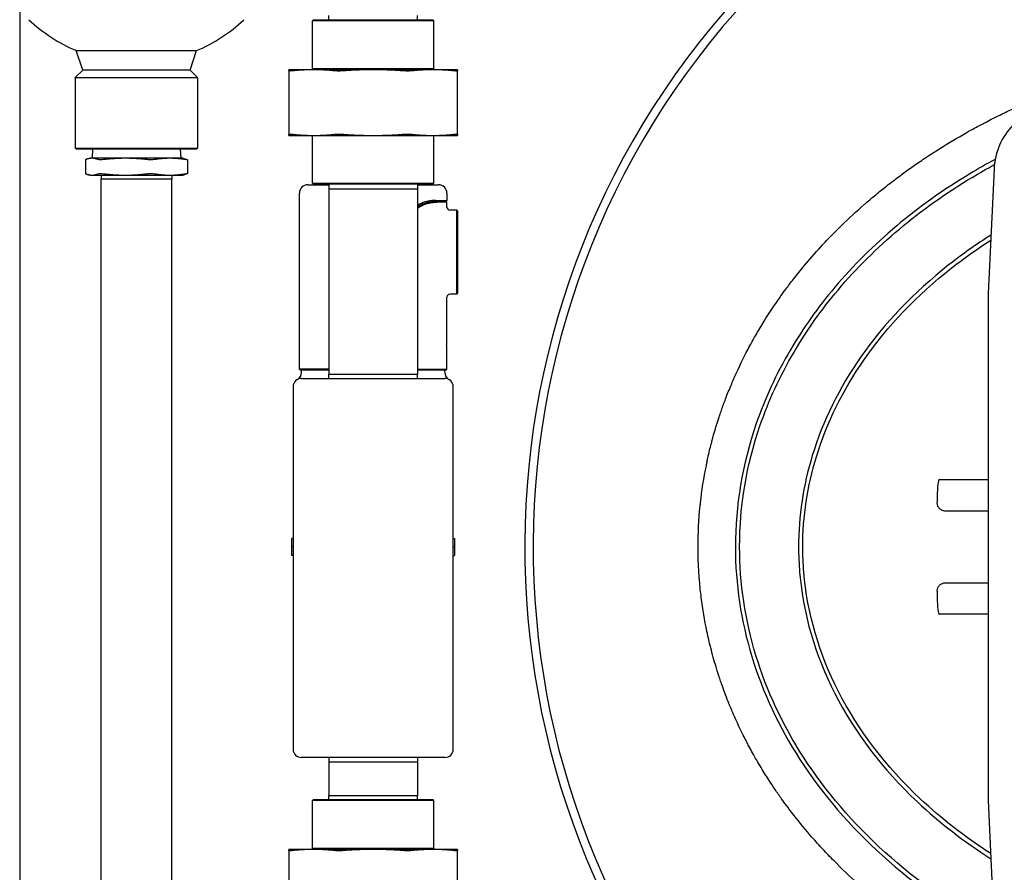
# Model space of a CAD drawing. Header units: inches. Extents: x 12 to 564, y 10 to 374.
# Tile 37 of 158: x 39 to 54, y 176 to 189. Entities that reach past the tile are written whole.
import ezdxf

# ---------------------------------------------------------------- set-up
doc = ezdxf.new("R2010")
doc.units = ezdxf.units.IN
doc.header["$LTSCALE"] = 16
doc.header["$MEASUREMENT"] = 0
doc.layers.add('Visible (ANSI)', color=7, linetype='Continuous', lineweight=30)

msp = doc.modelspace()

# ---------------------------------------------------------------- linework, layer by layer
at = {"layer": 'Visible (ANSI)'}
for p, q in [((39.397, 189.329), (39.397, 89.902)), ((43.757, 189.096), (43.741, 189.081)), ((45.541, 189.081), (43.741, 189.081)), ((43.741, 188.371), (43.741, 189.081)), ((43.757, 189.096), (45.526, 189.096)), ((43.986, 189.096), (43.984, 189.159)), ((45.297, 189.096), (45.299, 189.159)), ((45.526, 189.096), (45.541, 189.081)), ((45.541, 188.371), (45.541, 189.081)), ((40.237, 188.641), (40.917, 188.641)), ((40.332, 188.35), (40.237, 188.641)), ((40.917, 188.641), (42.021, 188.641)), ((41.925, 188.35), (42.021, 188.641)), ((40.332, 188.35), (40.222, 188.24)), ((40.94, 188.35), (40.332, 188.35)), ((41.925, 188.35), (40.94, 188.35)), ((41.925, 188.35), (42.035, 188.24)), ((43.757, 188.356), (43.391, 188.356)), ((43.391, 188.338), (43.391, 187.4)), ((43.741, 188.371), (43.726, 188.356)), ((45.541, 188.371), (43.741, 188.371)), ((44.641, 188.356), (43.757, 188.356)), ((45.525, 188.356), (44.641, 188.356)), ((45.891, 188.356), (45.525, 188.356)), ((45.541, 188.371), (45.556, 188.356)), ((45.891, 187.4), (45.891, 188.338)), ((40.222, 188.24), (42.035, 188.24)), ((40.222, 188.24), (40.222, 187.194)), ((42.035, 188.24), (42.035, 187.194)), ((43.391, 187.381), (43.757, 187.381)), ((43.741, 186.673), (43.741, 187.381)), ((43.757, 187.381), (44.641, 187.381)), ((44.641, 187.381), (45.525, 187.381)), ((45.525, 187.381), (45.891, 187.381)), ((45.541, 186.673), (45.541, 187.381)), ((40.222, 187.194), (42.035, 187.194)), ((40.238, 187.178), (40.222, 187.194)), ((42.019, 187.178), (40.238, 187.178)), ((40.477, 187.178), (40.471, 187.042)), ((41.78, 187.178), (41.786, 187.042)), ((42.019, 187.178), (42.035, 187.194)), ((40.373, 187.02), (40.373, 186.815)), ((40.441, 187.042), (40.413, 187.035)), ((40.469, 187.042), (40.441, 187.042)), ((40.966, 187.042), (40.469, 187.042)), ((41.626, 187.042), (40.966, 187.042)), ((41.816, 187.042), (41.626, 187.042)), ((41.816, 187.042), (41.845, 187.035)), ((41.885, 187.02), (41.885, 186.815)), ((53.855, 186.887), (53.766, 185.036)), ((40.441, 186.792), (40.413, 186.8)), ((40.441, 186.792), (40.469, 186.792)), ((40.469, 186.792), (40.966, 186.792)), ((40.606, 186.792), (40.604, 186.73)), ((41.654, 186.73), (40.604, 186.73)), ((40.604, 174.105), (40.604, 186.73)), ((40.966, 186.792), (41.626, 186.792)), ((41.626, 186.792), (41.816, 186.792)), ((41.652, 186.792), (41.654, 186.73)), ((41.654, 174.105), (41.654, 186.73)), ((41.816, 186.792), (41.845, 186.8)), ((43.672, 186.649), (43.986, 186.649)), ((43.741, 186.673), (45.541, 186.673)), ((43.757, 186.658), (43.741, 186.673)), ((45.526, 186.658), (43.757, 186.658)), ((43.986, 186.658), (43.984, 186.587)), ((43.984, 186.587), (45.299, 186.587)), ((43.984, 186.587), (43.984, 183.837)), ((45.297, 186.658), (45.299, 186.587)), ((45.297, 186.649), (45.61, 186.649)), ((45.299, 186.587), (45.299, 183.837)), ((45.526, 186.658), (45.541, 186.673)), ((43.547, 183.915), (43.547, 186.524)), ((45.735, 186.524), (45.735, 186.415)), ((45.565, 186.415), (45.554, 186.415)), ((45.579, 186.399), (45.554, 186.399)), ((45.565, 186.415), (45.735, 186.415)), ((45.579, 186.399), (45.725, 186.399)), ((45.579, 186.389), (45.587, 186.389)), ((45.735, 186.389), (45.587, 186.389)), ((45.719, 186.399), (45.735, 186.415)), ((45.725, 186.399), (45.735, 186.389)), ((45.735, 186.316), (45.735, 186.389)), ((45.881, 186.274), (45.777, 186.274)), ((45.881, 185.024), (45.881, 186.274)), ((45.891, 186.264), (45.881, 186.274)), ((45.891, 186.264), (45.891, 185.035)), ((45.735, 184.337), (45.735, 184.983)), ((45.881, 185.024), (45.777, 185.024)), ((45.891, 185.035), (45.881, 185.024)), ((53.766, 185.036), (53.766, 183.075)), ((45.735, 183.91), (45.735, 184.212)), ((43.547, 183.915), (43.984, 183.915)), ((43.563, 183.899), (43.547, 183.915)), ((43.984, 183.899), (43.563, 183.899)), ((43.579, 183.866), (43.579, 183.899)), ((43.984, 183.837), (45.299, 183.837)), ((43.986, 183.774), (43.984, 183.837)), ((45.297, 183.774), (45.299, 183.837)), ((45.299, 183.91), (45.735, 183.91)), ((45.725, 183.899), (45.299, 183.899)), ((45.704, 183.866), (45.704, 183.899)), ((45.725, 183.899), (45.735, 183.91)), ((43.454, 183.649), (43.454, 181.274)), ((43.579, 183.774), (45.704, 183.774)), ((45.829, 181.274), (45.829, 183.649)), ((53.766, 183.075), (53.766, 179.473)), ((53.043, 182.274), (53.766, 182.274)), ((53.011, 182.024), (53.011, 181.931)), ((53.766, 181.806), (53.135, 181.806)), ((43.434, 181.274), (43.434, 181.399)), ((43.454, 181.399), (43.434, 181.399)), ((45.829, 181.399), (45.849, 181.399)), ((45.849, 181.399), (45.849, 181.274)), ((43.434, 181.149), (43.434, 181.274)), ((43.454, 181.274), (43.434, 181.274)), ((43.454, 181.274), (43.454, 178.274)), ((45.829, 178.274), (45.829, 181.274)), ((45.829, 181.274), (45.849, 181.274)), ((45.849, 181.274), (45.849, 181.149)), ((43.454, 181.149), (43.434, 181.149)), ((45.829, 181.149), (45.849, 181.149)), ((53.135, 180.743), (53.766, 180.743)), ((53.011, 180.618), (53.011, 180.524)), ((53.766, 180.274), (53.043, 180.274)), ((53.766, 179.473), (53.766, 177.513)), ((45.704, 178.149), (43.579, 178.149)), ((43.986, 178.149), (43.984, 178.087)), ((45.297, 178.149), (45.299, 178.087)), ((43.984, 178.087), (45.299, 178.087)), ((43.984, 178.087), (43.984, 177.587)), ((45.299, 178.087), (45.299, 177.587)), ((43.757, 177.524), (43.741, 177.509)), ((45.541, 177.509), (43.741, 177.509)), ((43.741, 176.799), (43.741, 177.509)), ((43.757, 177.524), (45.526, 177.524)), ((43.984, 177.587), (45.299, 177.587)), ((43.986, 177.524), (43.984, 177.587)), ((45.297, 177.524), (45.299, 177.587)), ((45.526, 177.524), (45.541, 177.509)), ((45.541, 176.799), (45.541, 177.509)), ((53.766, 177.513), (53.855, 175.662)), ((43.757, 176.784), (43.391, 176.784)), ((43.741, 176.799), (43.726, 176.784)), ((45.541, 176.799), (43.741, 176.799)), ((44.641, 176.784), (43.757, 176.784)), ((45.525, 176.784), (44.641, 176.784)), ((45.891, 176.784), (45.525, 176.784)), ((45.541, 176.799), (45.556, 176.784)), ((43.391, 176.766), (43.391, 175.828)), ((45.891, 175.828), (45.891, 176.766))]:
    msp.add_line(p, q, dxfattribs=at)
for centre, radius, start, end in [((59.016, 181.274), 12.125, 134.874, 221.8685), ((59.016, 181.274), 12, 134.2714, 222.4056), ((41.129, 190.776), 2.314, 226.4442, 247.3323), ((41.129, 190.776), 2.314, 292.6677, 313.5558), ((54.854, 186.839), 1, 130.5712, 172.0345), ((43.672, 186.524), 0.125, 90, 180), ((45.61, 186.524), 0.125, 0, 90), ((45.777, 186.316), 0.0417, 180, 270), ((45.777, 184.983), 0.0417, 90, 180), ((43.454, 183.866), 0.125, 300, 0), ((45.829, 183.866), 0.125, 180, 240), ((43.579, 183.649), 0.125, 90, 180), ((45.704, 183.649), 0.125, 0, 90), ((43.579, 178.274), 0.125, 180, 270), ((45.704, 178.274), 0.125, 270, 0)]:
    msp.add_arc(centre, radius, start, end, dxfattribs=at)
for centre, major_axis, start_param, end_param in [((53.043, 182.024), (0, 0.25), 0, 1.570796), ((53.043, 180.524), (0, -0.25), 4.712389, 6.283185)]:
    msp.add_ellipse(centre, major_axis=major_axis, ratio=0.127778, start_param=start_param, end_param=end_param, dxfattribs=at)
for points, knots in [([(49.463, 181.274), (49.463, 181.275), (49.463, 181.276), (49.463, 181.277), (49.463, 181.479), (49.473, 181.681), (49.493, 181.882), (49.494, 181.891), (49.495, 181.901), (49.496, 181.91), (49.497, 181.916), (49.497, 181.921), (49.498, 181.927), (49.518, 182.114), (49.547, 182.3), (49.585, 182.484), (49.588, 182.502), (49.592, 182.52), (49.596, 182.537), (49.598, 182.549), (49.6, 182.56), (49.603, 182.572), (49.618, 182.642), (49.635, 182.712), (49.652, 182.781), (49.658, 182.803), (49.664, 182.825), (49.669, 182.846), (49.701, 182.966), (49.736, 183.084), (49.775, 183.201), (49.793, 183.256), (49.812, 183.311), (49.832, 183.366), (49.842, 183.393), (49.852, 183.42), (49.862, 183.448), (49.888, 183.516), (49.914, 183.584), (49.942, 183.652), (49.955, 183.681), (49.967, 183.711), (49.98, 183.74), (49.99, 183.763), (50, 183.786), (50.01, 183.808), (50.07, 183.944), (50.135, 184.077), (50.204, 184.208), (50.221, 184.241), (50.239, 184.273), (50.256, 184.305), (50.271, 184.332), (50.286, 184.359), (50.301, 184.386), (50.319, 184.417), (50.337, 184.447), (50.354, 184.478), (50.374, 184.511), (50.394, 184.544), (50.414, 184.577), (50.488, 184.698), (50.565, 184.817), (50.645, 184.932), (50.66, 184.954), (50.676, 184.976), (50.692, 184.999), (50.715, 185.032), (50.739, 185.065), (50.764, 185.098), (50.801, 185.149), (50.839, 185.199), (50.878, 185.249), (50.904, 185.282), (50.93, 185.315), (50.956, 185.347), (50.982, 185.38), (51.008, 185.411), (51.034, 185.443), (51.114, 185.539), (51.198, 185.635), (51.284, 185.728), (51.312, 185.76), (51.341, 185.79), (51.37, 185.821), (51.4, 185.853), (51.431, 185.885), (51.462, 185.917), (51.475, 185.93), (51.489, 185.943), (51.502, 185.957), (51.531, 185.986), (51.561, 186.016), (51.591, 186.045), (51.7, 186.151), (51.813, 186.256), (51.926, 186.354), (51.94, 186.366), (51.954, 186.378), (51.968, 186.39), (51.998, 186.417), (52.03, 186.443), (52.061, 186.469), (52.111, 186.512), (52.163, 186.554), (52.215, 186.595), (52.246, 186.62), (52.277, 186.645), (52.309, 186.669), (52.346, 186.698), (52.384, 186.727), (52.421, 186.755), (52.522, 186.831), (52.627, 186.907), (52.734, 186.98), (52.765, 187.001), (52.796, 187.022), (52.827, 187.043), (52.866, 187.069), (52.904, 187.094), (52.942, 187.119), (52.963, 187.132), (52.984, 187.146), (53.005, 187.159), (53.036, 187.179), (53.066, 187.198), (53.097, 187.217), (53.225, 187.297), (53.356, 187.373), (53.487, 187.447), (53.515, 187.462), (53.543, 187.477), (53.57, 187.492), (53.6, 187.509), (53.63, 187.525), (53.66, 187.54), (53.727, 187.576), (53.795, 187.612), (53.864, 187.646), (53.892, 187.66), (53.921, 187.675), (53.95, 187.689), (53.984, 187.705), (54.018, 187.722), (54.053, 187.739), (54.19, 187.804), (54.329, 187.867), (54.469, 187.926), (54.495, 187.937), (54.521, 187.948), (54.547, 187.959), (54.576, 187.971), (54.606, 187.983), (54.635, 187.995), (54.683, 188.014), (54.731, 188.034), (54.78, 188.052), (54.804, 188.062), (54.829, 188.071), (54.854, 188.081), (54.979, 188.128), (55.106, 188.174), (55.233, 188.217), (55.294, 188.237), (55.355, 188.257), (55.417, 188.277), (55.438, 188.284), (55.46, 188.29), (55.481, 188.297), (55.568, 188.324), (55.655, 188.35), (55.742, 188.375), (55.761, 188.381), (55.781, 188.386), (55.801, 188.392), (55.815, 188.396), (55.829, 188.4), (55.843, 188.404), (56.029, 188.455), (56.216, 188.501), (56.403, 188.543), (56.419, 188.546), (56.435, 188.55), (56.452, 188.554), (56.456, 188.554), (56.46, 188.555), (56.464, 188.556), (56.556, 188.576), (56.647, 188.595), (56.739, 188.612), (56.753, 188.615), (56.767, 188.618), (56.781, 188.621), (56.885, 188.64), (56.99, 188.658), (57.094, 188.675), (57.202, 188.692), (57.31, 188.708), (57.419, 188.723), (57.429, 188.724), (57.439, 188.725), (57.449, 188.727), (57.543, 188.739), (57.636, 188.75), (57.73, 188.76), (57.741, 188.761), (57.751, 188.762), (57.762, 188.763), (57.77, 188.764), (57.778, 188.765), (57.786, 188.766), (57.981, 188.785), (58.176, 188.8), (58.371, 188.811), (58.399, 188.812), (58.426, 188.814), (58.453, 188.815), (58.456, 188.815), (58.46, 188.815), (58.464, 188.815), (58.575, 188.82), (58.687, 188.824), (58.8, 188.826), (58.801, 188.826), (58.803, 188.826), (58.804, 188.826), (58.875, 188.827), (58.946, 188.828), (59.016, 188.828)], [0.7128667, 0.7128667, 0.7128667, 0.7128667, 0.7129163, 0.7129163, 0.7129163, 0.7237053, 0.7237053, 0.7237053, 0.7242093, 0.7242093, 0.7242093, 0.7245088, 0.7245088, 0.7245088, 0.7345989, 0.7345989, 0.7345989, 0.7355747, 0.7355747, 0.7355747, 0.7362034, 0.7362034, 0.7362034, 0.7400725, 0.7400725, 0.7400725, 0.7412701, 0.7412701, 0.7412701, 0.7479389, 0.7479389, 0.7479389, 0.7510812, 0.7510812, 0.7510812, 0.7526564, 0.7526564, 0.7526564, 0.7566224, 0.7566224, 0.7566224, 0.758366, 0.758366, 0.758366, 0.759719, 0.759719, 0.759719, 0.7678047, 0.7678047, 0.7678047, 0.7698194, 0.7698194, 0.7698194, 0.7715094, 0.7715094, 0.7715094, 0.7734563, 0.7734563, 0.7734563, 0.7755732, 0.7755732, 0.7755732, 0.7833459, 0.7833459, 0.7833459, 0.7848557, 0.7848557, 0.7848557, 0.7871132, 0.7871132, 0.7871132, 0.7905954, 0.7905954, 0.7905954, 0.7929091, 0.7929091, 0.7929091, 0.7951958, 0.7951958, 0.7951958, 0.8022281, 0.8022281, 0.8022281, 0.8045699, 0.8045699, 0.8045699, 0.8070582, 0.8070582, 0.8070582, 0.8081188, 0.8081188, 0.8081188, 0.8104532, 0.8104532, 0.8104532, 0.8189467, 0.8189467, 0.8189467, 0.8199895, 0.8199895, 0.8199895, 0.8222743, 0.8222743, 0.8222743, 0.8259696, 0.8259696, 0.8259696, 0.8282107, 0.8282107, 0.8282107, 0.8308627, 0.8308627, 0.8308627, 0.8380824, 0.8380824, 0.8380824, 0.8402001, 0.8402001, 0.8402001, 0.8427946, 0.8427946, 0.8427946, 0.8442003, 0.8442003, 0.8442003, 0.8462564, 0.8462564, 0.8462564, 0.8547462, 0.8547462, 0.8547462, 0.8565344, 0.8565344, 0.8565344, 0.8584396, 0.8584396, 0.8584396, 0.862762, 0.862762, 0.862762, 0.8645662, 0.8645662, 0.8645662, 0.8667217, 0.8667217, 0.8667217, 0.8753176, 0.8753176, 0.8753176, 0.8769186, 0.8769186, 0.8769186, 0.8787193, 0.8787193, 0.8787193, 0.8816418, 0.8816418, 0.8816418, 0.8831396, 0.8831396, 0.8831396, 0.8907324, 0.8907324, 0.8907324, 0.8943701, 0.8943701, 0.8943701, 0.8956489, 0.8956489, 0.8956489, 0.9007723, 0.9007723, 0.9007723, 0.9019364, 0.9019364, 0.9019364, 0.902764, 0.902764, 0.902764, 0.9136414, 0.9136414, 0.9136414, 0.9145727, 0.9145727, 0.9145727, 0.9148211, 0.9148211, 0.9148211, 0.920104, 0.920104, 0.920104, 0.9209169, 0.9209169, 0.9209169, 0.926901, 0.926901, 0.926901, 0.9330879, 0.9330879, 0.9330879, 0.9336584, 0.9336584, 0.9336584, 0.9389991, 0.9389991, 0.9389991, 0.9396056, 0.9396056, 0.9396056, 0.9400539, 0.9400539, 0.9400539, 0.9511243, 0.9511243, 0.9511243, 0.952662, 0.952662, 0.952662, 0.952864, 0.952864, 0.952864, 0.9591629, 0.9591629, 0.9591629, 0.9592501, 0.9592501, 0.9592501, 0.9632244, 0.9632244, 0.9632244, 0.9632244]), ([(60.961, 188.671), (61.148, 188.641), (61.335, 188.606), (61.522, 188.566), (61.538, 188.563), (61.554, 188.559), (61.57, 188.556), (61.671, 188.534), (61.772, 188.511), (61.873, 188.486), (61.89, 188.482), (61.908, 188.477), (61.926, 188.473), (62.14, 188.419), (62.352, 188.36), (62.562, 188.294), (62.584, 188.287), (62.605, 188.28), (62.627, 188.273), (62.705, 188.248), (62.783, 188.223), (62.86, 188.196), (62.873, 188.191), (62.886, 188.187), (62.899, 188.182), (62.923, 188.174), (62.946, 188.166), (62.97, 188.158), (63.168, 188.087), (63.364, 188.01), (63.559, 187.928), (63.586, 187.917), (63.612, 187.905), (63.639, 187.894), (63.72, 187.859), (63.8, 187.823), (63.88, 187.785), (63.908, 187.772), (63.936, 187.759), (63.964, 187.746), (64.147, 187.659), (64.327, 187.567), (64.504, 187.47), (64.534, 187.453), (64.563, 187.436), (64.593, 187.42), (64.612, 187.409), (64.631, 187.398), (64.649, 187.388), (64.701, 187.358), (64.753, 187.328), (64.804, 187.297), (64.835, 187.279), (64.866, 187.26), (64.896, 187.241), (65.07, 187.135), (65.241, 187.022), (65.408, 186.903), (65.439, 186.881), (65.47, 186.859), (65.501, 186.837), (65.571, 186.786), (65.64, 186.734), (65.708, 186.682), (65.739, 186.658), (65.77, 186.633), (65.801, 186.609), (65.934, 186.503), (66.063, 186.394), (66.189, 186.281), (66.217, 186.256), (66.245, 186.231), (66.272, 186.206), (66.303, 186.177), (66.333, 186.149), (66.364, 186.12), (66.422, 186.064), (66.48, 186.008), (66.538, 185.95), (66.567, 185.92), (66.597, 185.89), (66.626, 185.86), (66.724, 185.757), (66.82, 185.652), (66.913, 185.544), (66.94, 185.513), (66.967, 185.481), (66.993, 185.449), (67.006, 185.434), (67.019, 185.419), (67.031, 185.403), (67.057, 185.372), (67.083, 185.34), (67.109, 185.307), (67.159, 185.244), (67.208, 185.18), (67.256, 185.115), (67.28, 185.082), (67.304, 185.049), (67.328, 185.017), (67.34, 185), (67.351, 184.984), (67.363, 184.967), (67.378, 184.946), (67.393, 184.924), (67.408, 184.903), (67.416, 184.891), (67.424, 184.879), (67.432, 184.868), (67.477, 184.801), (67.521, 184.733), (67.565, 184.664), (67.586, 184.631), (67.607, 184.597), (67.627, 184.563), (67.638, 184.545), (67.649, 184.527), (67.66, 184.509), (67.68, 184.475), (67.699, 184.442), (67.719, 184.408), (67.76, 184.335), (67.8, 184.262), (67.839, 184.188), (67.856, 184.156), (67.872, 184.123), (67.889, 184.091), (67.9, 184.068), (67.911, 184.046), (67.922, 184.023), (67.938, 183.992), (67.953, 183.961), (67.967, 183.929), (68.005, 183.849), (68.041, 183.768), (68.076, 183.686), (68.088, 183.657), (68.1, 183.628), (68.111, 183.599), (68.123, 183.571), (68.134, 183.543), (68.145, 183.514), (68.156, 183.487), (68.166, 183.459), (68.177, 183.431), (68.201, 183.365), (68.225, 183.299), (68.247, 183.233), (68.255, 183.21), (68.262, 183.188), (68.269, 183.165), (68.277, 183.14), (68.285, 183.115), (68.293, 183.09), (68.304, 183.056), (68.314, 183.022), (68.324, 182.988), (68.331, 182.965), (68.337, 182.941), (68.344, 182.918), (68.37, 182.822), (68.395, 182.725), (68.417, 182.627), (68.422, 182.608), (68.426, 182.588), (68.43, 182.569), (68.439, 182.527), (68.448, 182.486), (68.456, 182.444), (68.459, 182.427), (68.462, 182.41), (68.466, 182.393), (68.485, 182.287), (68.503, 182.18), (68.517, 182.073), (68.518, 182.062), (68.52, 182.05), (68.521, 182.039), (68.528, 181.988), (68.533, 181.938), (68.539, 181.887), (68.539, 181.878), (68.54, 181.87), (68.541, 181.861), (68.552, 181.745), (68.56, 181.629), (68.565, 181.513), (68.565, 181.51), (68.565, 181.507), (68.565, 181.504), (68.567, 181.448), (68.569, 181.393), (68.569, 181.337), (68.569, 181.334), (68.569, 181.33), (68.569, 181.327), (68.569, 181.326), (68.569, 181.325), (68.569, 181.325), (68.57, 181.205), (68.568, 181.086), (68.562, 180.966), (68.562, 180.963), (68.561, 180.959), (68.561, 180.955), (68.558, 180.899), (68.555, 180.843), (68.55, 180.788), (68.55, 180.781), (68.549, 180.775), (68.548, 180.768), (68.539, 180.656), (68.526, 180.543), (68.511, 180.432), (68.509, 180.42), (68.507, 180.408), (68.506, 180.396), (68.499, 180.349), (68.491, 180.302), (68.483, 180.254), (68.481, 180.24), (68.478, 180.226), (68.476, 180.212), (68.457, 180.108), (68.436, 180.005), (68.413, 179.903), (68.408, 179.884), (68.404, 179.865), (68.399, 179.846), (68.39, 179.806), (68.38, 179.767), (68.37, 179.728), (68.364, 179.707), (68.359, 179.685), (68.353, 179.664), (68.329, 179.578), (68.304, 179.493), (68.277, 179.409), (68.276, 179.404), (68.274, 179.399), (68.273, 179.394), (68.265, 179.369), (68.256, 179.343), (68.248, 179.317), (68.238, 179.29), (68.229, 179.263), (68.219, 179.235), (68.21, 179.208), (68.2, 179.18), (68.19, 179.153), (68.161, 179.075), (68.131, 178.997), (68.1, 178.921), (68.087, 178.89), (68.074, 178.859), (68.061, 178.828), (68.052, 178.807), (68.043, 178.786), (68.034, 178.766), (68.02, 178.733), (68.005, 178.701), (67.99, 178.669), (67.958, 178.599), (67.924, 178.529), (67.89, 178.46), (67.873, 178.426), (67.855, 178.392), (67.837, 178.358), (67.829, 178.342), (67.82, 178.326), (67.812, 178.31), (67.793, 178.275), (67.775, 178.241), (67.755, 178.206), (67.719, 178.142), (67.682, 178.078), (67.645, 178.015), (67.624, 177.98), (67.603, 177.945), (67.581, 177.911), (67.573, 177.897), (67.564, 177.884), (67.555, 177.87), (67.534, 177.836), (67.512, 177.802), (67.49, 177.768), (67.468, 177.735), (67.446, 177.702), (67.424, 177.669), (67.373, 177.595), (67.32, 177.521), (67.266, 177.447), (67.242, 177.415), (67.219, 177.384), (67.194, 177.352), (67.149, 177.293), (67.103, 177.234), (67.056, 177.176), (67.03, 177.144), (67.004, 177.113), (66.978, 177.081), (66.856, 176.936), (66.728, 176.794), (66.597, 176.659), (66.566, 176.628), (66.536, 176.597), (66.505, 176.567), (66.453, 176.515), (66.401, 176.464), (66.349, 176.415), (66.318, 176.385), (66.286, 176.356), (66.255, 176.328), (66.221, 176.297), (66.188, 176.266), (66.154, 176.236), (66.052, 176.146), (65.947, 176.057), (65.838, 175.97), (65.809, 175.947), (65.78, 175.924), (65.751, 175.901), (65.694, 175.856), (65.637, 175.813), (65.579, 175.769), (65.55, 175.748), (65.521, 175.726), (65.491, 175.705), (65.342, 175.597), (65.189, 175.493), (65.034, 175.394), (65.004, 175.375), (64.974, 175.356), (64.944, 175.337), (64.879, 175.297), (64.815, 175.258), (64.75, 175.219), (64.719, 175.202), (64.689, 175.184), (64.659, 175.167), (64.638, 175.155), (64.617, 175.143), (64.596, 175.131), (64.453, 175.05), (64.307, 174.972), (64.159, 174.898), (64.131, 174.884), (64.102, 174.87), (64.074, 174.856), (64.001, 174.82), (63.928, 174.785), (63.854, 174.751), (63.827, 174.739), (63.8, 174.726), (63.772, 174.714), (63.592, 174.633), (63.41, 174.557), (63.226, 174.486), (63.202, 174.477), (63.177, 174.468), (63.153, 174.458), (63.07, 174.427), (62.987, 174.397), (62.904, 174.368), (62.886, 174.362), (62.868, 174.356), (62.85, 174.349), (62.845, 174.348), (62.84, 174.346), (62.835, 174.344), (62.643, 174.279), (62.449, 174.218), (62.254, 174.163), (62.234, 174.158), (62.214, 174.152), (62.195, 174.147), (62.106, 174.122), (62.016, 174.099), (61.927, 174.076), (61.909, 174.072), (61.891, 174.067), (61.873, 174.063), (61.671, 174.013), (61.467, 173.969), (61.262, 173.93), (61.248, 173.928), (61.235, 173.925), (61.221, 173.923), (61.143, 173.908), (61.064, 173.895), (60.986, 173.882), (60.966, 173.878), (60.946, 173.875), (60.926, 173.872), (60.914, 173.87), (60.902, 173.868), (60.89, 173.866), (60.677, 173.833), (60.462, 173.805), (60.247, 173.783), (60.239, 173.783), (60.231, 173.782), (60.223, 173.781), (60.117, 173.77), (60.011, 173.761), (59.905, 173.753), (59.899, 173.753), (59.894, 173.753), (59.888, 173.752), (59.665, 173.736), (59.442, 173.726), (59.219, 173.723), (59.217, 173.723), (59.216, 173.723), (59.215, 173.723), (59.163, 173.722), (59.111, 173.721), (59.059, 173.721), (58.999, 173.721), (58.938, 173.721), (58.878, 173.722), (58.877, 173.722), (58.876, 173.722), (58.875, 173.722), (58.647, 173.725), (58.418, 173.734), (58.189, 173.749), (58.184, 173.749), (58.179, 173.75), (58.174, 173.75), (58.062, 173.758), (57.951, 173.767), (57.84, 173.778), (57.832, 173.779), (57.825, 173.779), (57.817, 173.78), (57.592, 173.802), (57.368, 173.831), (57.145, 173.866), (57.136, 173.867), (57.126, 173.869), (57.116, 173.87), (57.114, 173.871), (57.112, 173.871), (57.11, 173.871), (57.007, 173.888), (56.904, 173.905), (56.801, 173.925), (56.787, 173.927), (56.773, 173.93), (56.759, 173.933), (56.544, 173.973), (56.329, 174.021), (56.117, 174.074), (56.1, 174.078), (56.084, 174.082), (56.068, 174.086), (55.972, 174.11), (55.876, 174.136), (55.781, 174.163), (55.763, 174.168), (55.745, 174.173), (55.727, 174.178), (55.552, 174.228), (55.379, 174.283), (55.21, 174.34), (55.183, 174.349), (55.157, 174.358), (55.131, 174.367), (55.107, 174.376), (55.083, 174.384), (55.06, 174.393), (54.977, 174.422), (54.894, 174.453), (54.811, 174.485), (54.785, 174.495), (54.759, 174.505), (54.733, 174.515), (54.537, 174.592), (54.342, 174.675), (54.15, 174.765), (54.123, 174.777), (54.096, 174.79), (54.069, 174.803), (53.984, 174.843), (53.899, 174.885), (53.816, 174.927), (53.788, 174.941), (53.761, 174.955), (53.733, 174.97), (53.621, 175.028), (53.511, 175.088), (53.404, 175.15), (53.33, 175.191), (53.256, 175.235), (53.183, 175.279), (53.151, 175.299), (53.119, 175.318), (53.087, 175.338), (53.016, 175.382), (52.946, 175.427), (52.876, 175.473), (52.843, 175.495), (52.81, 175.517), (52.778, 175.539), (52.61, 175.653), (52.445, 175.773), (52.285, 175.898), (52.253, 175.923), (52.221, 175.948), (52.19, 175.974), (52.127, 176.024), (52.065, 176.075), (52.005, 176.127), (51.974, 176.153), (51.943, 176.18), (51.912, 176.207), (51.886, 176.23), (51.86, 176.253), (51.834, 176.276), (51.714, 176.384), (51.596, 176.496), (51.481, 176.613), (51.452, 176.643), (51.422, 176.673), (51.393, 176.704), (51.34, 176.759), (51.287, 176.816), (51.236, 176.873), (51.208, 176.904), (51.18, 176.936), (51.152, 176.967), (51.06, 177.072), (50.972, 177.18), (50.886, 177.29), (50.861, 177.322), (50.836, 177.354), (50.811, 177.387), (50.799, 177.404), (50.786, 177.421), (50.773, 177.438), (50.749, 177.47), (50.725, 177.503), (50.702, 177.536), (50.669, 177.583), (50.636, 177.629), (50.604, 177.676), (50.589, 177.698), (50.575, 177.72), (50.56, 177.741), (50.538, 177.775), (50.517, 177.808), (50.495, 177.842), (50.483, 177.86), (50.471, 177.879), (50.46, 177.898), (50.439, 177.931), (50.418, 177.964), (50.398, 177.998), (50.354, 178.071), (50.311, 178.145), (50.27, 178.22), (50.252, 178.252), (50.234, 178.284), (50.217, 178.317), (50.205, 178.34), (50.193, 178.362), (50.181, 178.385), (50.165, 178.417), (50.149, 178.448), (50.133, 178.479), (50.093, 178.56), (50.054, 178.641), (50.017, 178.724), (50.004, 178.752), (49.992, 178.781), (49.979, 178.81), (49.967, 178.839), (49.955, 178.867), (49.943, 178.895), (49.932, 178.923), (49.92, 178.951), (49.909, 178.978), (49.874, 179.066), (49.841, 179.154), (49.811, 179.243), (49.802, 179.268), (49.793, 179.294), (49.784, 179.32), (49.78, 179.334), (49.775, 179.347), (49.77, 179.361), (49.764, 179.38), (49.758, 179.399), (49.752, 179.418), (49.744, 179.443), (49.737, 179.468), (49.729, 179.493), (49.701, 179.586), (49.674, 179.682), (49.65, 179.778), (49.644, 179.799), (49.639, 179.821), (49.634, 179.842), (49.624, 179.882), (49.615, 179.922), (49.606, 179.962), (49.602, 179.981), (49.598, 180), (49.594, 180.019), (49.559, 180.185), (49.531, 180.353), (49.51, 180.523), (49.508, 180.533), (49.507, 180.543), (49.506, 180.554), (49.477, 180.794), (49.463, 181.035), (49.463, 181.274)], [0, 0, 0, 0, 0.0107623, 0.0107623, 0.0107623, 0.0116788, 0.0116788, 0.0116788, 0.0175253, 0.0175253, 0.0175253, 0.0185604, 0.0185604, 0.0185604, 0.0309908, 0.0309908, 0.0309908, 0.0322647, 0.0322647, 0.0322647, 0.0369093, 0.0369093, 0.0369093, 0.0376944, 0.0376944, 0.0376944, 0.0390994, 0.0390994, 0.0390994, 0.0510063, 0.0510063, 0.0510063, 0.0526375, 0.0526375, 0.0526375, 0.057609, 0.057609, 0.057609, 0.0593414, 0.0593414, 0.0593414, 0.0707334, 0.0707334, 0.0707334, 0.072664, 0.072664, 0.072664, 0.0738794, 0.0738794, 0.0738794, 0.0772607, 0.0772607, 0.0772607, 0.0792784, 0.0792784, 0.0792784, 0.0907468, 0.0907468, 0.0907468, 0.092889, 0.092889, 0.092889, 0.0977076, 0.0977076, 0.0977076, 0.0999121, 0.0999121, 0.0999121, 0.1094374, 0.1094374, 0.1094374, 0.1115365, 0.1115365, 0.1115365, 0.1138731, 0.1138731, 0.1138731, 0.1183936, 0.1183936, 0.1183936, 0.1207306, 0.1207306, 0.1207306, 0.1285963, 0.1285963, 0.1285963, 0.1308877, 0.1308877, 0.1308877, 0.1319811, 0.1319811, 0.1319811, 0.1342543, 0.1342543, 0.1342543, 0.1387343, 0.1387343, 0.1387343, 0.1409794, 0.1409794, 0.1409794, 0.1421053, 0.1421053, 0.1421053, 0.1435604, 0.1435604, 0.1435604, 0.1443434, 0.1443434, 0.1443434, 0.1488207, 0.1488207, 0.1488207, 0.1509961, 0.1509961, 0.1509961, 0.1521585, 0.1521585, 0.1521585, 0.1542811, 0.1542811, 0.1542811, 0.1588192, 0.1588192, 0.1588192, 0.1607877, 0.1607877, 0.1607877, 0.162145, 0.162145, 0.162145, 0.1640242, 0.1640242, 0.1640242, 0.1688256, 0.1688256, 0.1688256, 0.170521, 0.170521, 0.170521, 0.1721833, 0.1721833, 0.1721833, 0.1737877, 0.1737877, 0.1737877, 0.1776155, 0.1776155, 0.1776155, 0.1789078, 0.1789078, 0.1789078, 0.1803304, 0.1803304, 0.1803304, 0.1822658, 0.1822658, 0.1822658, 0.1835764, 0.1835764, 0.1835764, 0.1889528, 0.1889528, 0.1889528, 0.1900056, 0.1900056, 0.1900056, 0.1922807, 0.1922807, 0.1922807, 0.1931934, 0.1931934, 0.1931934, 0.198935, 0.198935, 0.198935, 0.1995494, 0.1995494, 0.1995494, 0.2022636, 0.2022636, 0.2022636, 0.2027275, 0.2027275, 0.2027275, 0.2089195, 0.2089195, 0.2089195, 0.2090927, 0.2090927, 0.2090927, 0.2120601, 0.2120601, 0.2120601, 0.2122447, 0.2122447, 0.2122447, 0.2122881, 0.2122881, 0.2122881, 0.2186761, 0.2186761, 0.2186761, 0.2188858, 0.2188858, 0.2188858, 0.2218605, 0.2218605, 0.2218605, 0.2222088, 0.2222088, 0.2222088, 0.2282258, 0.2282258, 0.2282258, 0.2288603, 0.2288603, 0.2288603, 0.2314143, 0.2314143, 0.2314143, 0.2321886, 0.2321886, 0.2321886, 0.2378078, 0.2378078, 0.2378078, 0.238853, 0.238853, 0.238853, 0.2410151, 0.2410151, 0.2410151, 0.2422018, 0.2422018, 0.2422018, 0.2469878, 0.2469878, 0.2469878, 0.2472551, 0.2472551, 0.2472551, 0.2487137, 0.2487137, 0.2487137, 0.2502793, 0.2502793, 0.2502793, 0.2518536, 0.2518536, 0.2518536, 0.2563183, 0.2563183, 0.2563183, 0.2581114, 0.2581114, 0.2581114, 0.259341, 0.259341, 0.259341, 0.2612343, 0.2612343, 0.2612343, 0.2654131, 0.2654131, 0.2654131, 0.2674799, 0.2674799, 0.2674799, 0.2684712, 0.2684712, 0.2684712, 0.2706077, 0.2706077, 0.2706077, 0.2746544, 0.2746544, 0.2746544, 0.2768858, 0.2768858, 0.2768858, 0.2777902, 0.2777902, 0.2777902, 0.2800416, 0.2800416, 0.2800416, 0.2822688, 0.2822688, 0.2822688, 0.28735, 0.28735, 0.28735, 0.2895523, 0.2895523, 0.2895523, 0.2936683, 0.2936683, 0.2936683, 0.2959055, 0.2959055, 0.2959055, 0.3062975, 0.3062975, 0.3062975, 0.308699, 0.308699, 0.308699, 0.3127591, 0.3127591, 0.3127591, 0.3151663, 0.3151663, 0.3151663, 0.317781, 0.317781, 0.317781, 0.325641, 0.325641, 0.325641, 0.3277481, 0.3277481, 0.3277481, 0.3317983, 0.3317983, 0.3317983, 0.3338226, 0.3338226, 0.3338226, 0.344085, 0.344085, 0.344085, 0.3460579, 0.3460579, 0.3460579, 0.3502812, 0.3502812, 0.3502812, 0.3522426, 0.3522426, 0.3522426, 0.3535949, 0.3535949, 0.3535949, 0.3629129, 0.3629129, 0.3629129, 0.3647089, 0.3647089, 0.3647089, 0.3692758, 0.3692758, 0.3692758, 0.3709674, 0.3709674, 0.3709674, 0.3820895, 0.3820895, 0.3820895, 0.3835682, 0.3835682, 0.3835682, 0.3885471, 0.3885471, 0.3885471, 0.3896296, 0.3896296, 0.3896296, 0.3899255, 0.3899255, 0.3899255, 0.4013918, 0.4013918, 0.4013918, 0.4025488, 0.4025488, 0.4025488, 0.4077663, 0.4077663, 0.4077663, 0.4088022, 0.4088022, 0.4088022, 0.4205718, 0.4205718, 0.4205718, 0.4213664, 0.4213664, 0.4213664, 0.4258544, 0.4258544, 0.4258544, 0.4270014, 0.4270014, 0.4270014, 0.4276858, 0.4276858, 0.4276858, 0.4398897, 0.4398897, 0.4398897, 0.4403401, 0.4403401, 0.4403401, 0.4463471, 0.4463471, 0.4463471, 0.4466745, 0.4466745, 0.4466745, 0.4592925, 0.4592925, 0.4592925, 0.4593662, 0.4593662, 0.4593662, 0.4623034, 0.4623034, 0.4623034, 0.4657266, 0.4657266, 0.4657266, 0.4657776, 0.4657776, 0.4657776, 0.4786888, 0.4786888, 0.4786888, 0.4789842, 0.4789842, 0.4789842, 0.4852918, 0.4852918, 0.4852918, 0.4857102, 0.4857102, 0.4857102, 0.4984744, 0.4984744, 0.4984744, 0.4990376, 0.4990376, 0.4990376, 0.499155, 0.499155, 0.499155, 0.5050519, 0.5050519, 0.5050519, 0.5058456, 0.5058456, 0.5058456, 0.518147, 0.518147, 0.518147, 0.5190911, 0.5190911, 0.5190911, 0.5246657, 0.5246657, 0.5246657, 0.5257224, 0.5257224, 0.5257224, 0.5360496, 0.5360496, 0.5360496, 0.5376406, 0.5376406, 0.5376406, 0.539086, 0.539086, 0.539086, 0.5440878, 0.5440878, 0.5440878, 0.5456583, 0.5456583, 0.5456583, 0.5574798, 0.5574798, 0.5574798, 0.5591462, 0.5591462, 0.5591462, 0.5644224, 0.5644224, 0.5644224, 0.5661725, 0.5661725, 0.5661725, 0.573321, 0.573321, 0.573321, 0.5782112, 0.5782112, 0.5782112, 0.5803354, 0.5803354, 0.5803354, 0.5850387, 0.5850387, 0.5850387, 0.5872445, 0.5872445, 0.5872445, 0.5985701, 0.5985701, 0.5985701, 0.6008186, 0.6008186, 0.6008186, 0.6052933, 0.6052933, 0.6052933, 0.6075795, 0.6075795, 0.6075795, 0.6095487, 0.6095487, 0.6095487, 0.6186505, 0.6186505, 0.6186505, 0.6209996, 0.6209996, 0.6209996, 0.6252574, 0.6252574, 0.6252574, 0.6275745, 0.6275745, 0.6275745, 0.6352648, 0.6352648, 0.6352648, 0.6375209, 0.6375209, 0.6375209, 0.6386951, 0.6386951, 0.6386951, 0.6409375, 0.6409375, 0.6409375, 0.6441056, 0.6441056, 0.6441056, 0.6455549, 0.6455549, 0.6455549, 0.647762, 0.647762, 0.647762, 0.6489791, 0.6489791, 0.6489791, 0.6511336, 0.6511336, 0.6511336, 0.6558005, 0.6558005, 0.6558005, 0.6577977, 0.6577977, 0.6577977, 0.6591984, 0.6591984, 0.6591984, 0.6610981, 0.6610981, 0.6610981, 0.6659699, 0.6659699, 0.6659699, 0.6676755, 0.6676755, 0.6676755, 0.6693437, 0.6693437, 0.6693437, 0.6709619, 0.6709619, 0.6709619, 0.67607, 0.67607, 0.67607, 0.6775461, 0.6775461, 0.6775461, 0.6783437, 0.6783437, 0.6783437, 0.6794328, 0.6794328, 0.6794328, 0.6808379, 0.6808379, 0.6808379, 0.6861541, 0.6861541, 0.6861541, 0.6873358, 0.6873358, 0.6873358, 0.6895102, 0.6895102, 0.6895102, 0.6905479, 0.6905479, 0.6905479, 0.6995518, 0.6995518, 0.6995518, 0.7001069, 0.7001069, 0.7001069, 0.7128667, 0.7128667, 0.7128667, 0.7128667]), ([(43.428, 188.338), (43.416, 188.336), (43.407, 188.336), (43.395, 188.336), (43.391, 188.336), (43.391, 188.338)], [1.2997286, 1.2997286, 1.2997286, 1.2997286, 1.420078, 1.420078, 1.5404275, 1.5404275, 1.5404275, 1.5404275]), ([(44.175, 188.338), (44.159, 188.336), (44.142, 188.336), (44.113, 188.336), (44.099, 188.336), (44.087, 188.338)], [1.2997286, 1.2997286, 1.2997286, 1.2997286, 1.420078, 1.420078, 1.5404275, 1.5404275, 1.5404275, 1.5404275]), ([(45.196, 188.338), (45.184, 188.336), (45.17, 188.336), (45.14, 188.336), (45.124, 188.336), (45.107, 188.338)], [1.2997286, 1.2997286, 1.2997286, 1.2997286, 1.420078, 1.420078, 1.5404275, 1.5404275, 1.5404275, 1.5404275]), ([(45.891, 188.338), (45.891, 188.336), (45.888, 188.336), (45.876, 188.336), (45.866, 188.336), (45.855, 188.338)], [1.2997286, 1.2997286, 1.2997286, 1.2997286, 1.420078, 1.420078, 1.5404275, 1.5404275, 1.5404275, 1.5404275]), ([(43.391, 187.4), (43.391, 187.401), (43.395, 187.402), (43.407, 187.402), (43.416, 187.401), (43.428, 187.4)], [0.39704, 0.39704, 0.39704, 0.39704, 0.5173895, 0.5173895, 0.6377389, 0.6377389, 0.6377389, 0.6377389]), ([(44.087, 187.4), (44.099, 187.401), (44.113, 187.402), (44.142, 187.402), (44.159, 187.401), (44.175, 187.4)], [0.39704, 0.39704, 0.39704, 0.39704, 0.5173895, 0.5173895, 0.6377389, 0.6377389, 0.6377389, 0.6377389]), ([(45.107, 187.4), (45.124, 187.401), (45.14, 187.402), (45.17, 187.402), (45.184, 187.401), (45.196, 187.4)], [0.39704, 0.39704, 0.39704, 0.39704, 0.5173895, 0.5173895, 0.6377389, 0.6377389, 0.6377389, 0.6377389]), ([(45.855, 187.4), (45.866, 187.401), (45.876, 187.402), (45.888, 187.402), (45.891, 187.401), (45.891, 187.4)], [0.39704, 0.39704, 0.39704, 0.39704, 0.5173895, 0.5173895, 0.6377389, 0.6377389, 0.6377389, 0.6377389]), ([(40.378, 187.023), (40.377, 187.022), (40.376, 187.022), (40.374, 187.021), (40.373, 187.02), (40.373, 187.02)], [0.38916467, 0.38916467, 0.38916467, 0.38916467, 0.41372289, 0.41372289, 0.47551035, 0.47551035, 0.47551035, 0.47551035]), ([(40.65, 187.023), (40.647, 187.022), (40.644, 187.022), (40.623, 187.02), (40.606, 187.019), (40.581, 187.019), (40.57, 187.02), (40.562, 187.022), (40.561, 187.022), (40.56, 187.023)], [0.3891647, 0.3891647, 0.3891647, 0.3891647, 0.4137229, 0.4137229, 0.5498075, 0.5498075, 0.6858921, 0.6858921, 0.7104503, 0.7104503, 0.7104503, 0.7104503]), ([(41.401, 187.023), (41.399, 187.022), (41.396, 187.022), (41.38, 187.02), (41.363, 187.019), (41.329, 187.019), (41.309, 187.02), (41.288, 187.022), (41.284, 187.022), (41.281, 187.023)], [0.3891647, 0.3891647, 0.3891647, 0.3891647, 0.4137229, 0.4137229, 0.5498075, 0.5498075, 0.6858921, 0.6858921, 0.7104503, 0.7104503, 0.7104503, 0.7104503]), ([(41.88, 187.023), (41.881, 187.022), (41.881, 187.022), (41.886, 187.02), (41.885, 187.019), (41.877, 187.019), (41.869, 187.02), (41.855, 187.022), (41.852, 187.022), (41.85, 187.023)], [0.3891647, 0.3891647, 0.3891647, 0.3891647, 0.4137229, 0.4137229, 0.5498075, 0.5498075, 0.6858921, 0.6858921, 0.7104503, 0.7104503, 0.7104503, 0.7104503]), ([(53.871, 187.026), (53.744, 186.957), (53.619, 186.886), (52.722, 186.347), (52.04, 185.778), (51.243, 184.833), (51.022, 184.522), (50.624, 183.843), (50.452, 183.472), (50.12, 182.503), (50.016, 181.889), (50.016, 181.274)], [-0.9474016, -0.9474016, -0.9474016, -0.9474016, -0.89496, -0.89496, -0.5640268, -0.5640268, -0.4146427, -0.4146427, -0.2513252, -0.2513252, 0, 0, 0, 0]), ([(50.079, 181.274), (50.079, 181.882), (50.182, 182.489), (50.51, 183.448), (50.68, 183.815), (51.074, 184.487), (51.293, 184.795), (52.083, 185.732), (52.76, 186.297), (53.637, 186.824), (53.748, 186.887), (53.86, 186.949)], [0, 0, 0, 0, 0.2513252, 0.2513252, 0.4146427, 0.4146427, 0.5640268, 0.5640268, 0.89496, 0.89496, 0.9416789, 0.9416789, 0.9416789, 0.9416789]), ([(40.373, 186.815), (40.373, 186.814), (40.374, 186.814), (40.376, 186.812), (40.377, 186.812), (40.378, 186.812)], [1.47406372, 1.47406372, 1.47406372, 1.47406372, 1.53585118, 1.53585118, 1.5604094, 1.5604094, 1.5604094, 1.5604094]), ([(40.56, 186.812), (40.561, 186.812), (40.562, 186.812), (40.57, 186.815), (40.581, 186.816), (40.606, 186.816), (40.623, 186.815), (40.644, 186.812), (40.647, 186.812), (40.65, 186.812)], [1.2391238, 1.2391238, 1.2391238, 1.2391238, 1.263682, 1.263682, 1.3997666, 1.3997666, 1.5358512, 1.5358512, 1.5604094, 1.5604094, 1.5604094, 1.5604094]), ([(41.281, 186.812), (41.284, 186.812), (41.288, 186.812), (41.309, 186.815), (41.329, 186.816), (41.363, 186.816), (41.38, 186.815), (41.396, 186.812), (41.399, 186.812), (41.401, 186.812)], [1.2391238, 1.2391238, 1.2391238, 1.2391238, 1.263682, 1.263682, 1.3997666, 1.3997666, 1.5358512, 1.5358512, 1.5604094, 1.5604094, 1.5604094, 1.5604094]), ([(41.85, 186.812), (41.852, 186.812), (41.855, 186.812), (41.869, 186.815), (41.877, 186.816), (41.885, 186.816), (41.886, 186.815), (41.881, 186.812), (41.881, 186.812), (41.88, 186.812)], [1.2391238, 1.2391238, 1.2391238, 1.2391238, 1.263682, 1.263682, 1.3997666, 1.3997666, 1.5358512, 1.5358512, 1.5604094, 1.5604094, 1.5604094, 1.5604094]), ([(45.554, 186.415), (45.546, 186.415), (45.539, 186.415), (45.519, 186.414), (45.506, 186.413), (45.477, 186.409), (45.459, 186.406), (45.405, 186.393), (45.366, 186.379), (45.319, 186.355), (45.309, 186.349), (45.299, 186.343)], [7.64884, 7.64884, 7.64884, 7.64884, 7.7278943, 7.7278943, 7.8518691, 7.8518691, 8.0109784, 8.0109784, 8.3184602, 8.3184602, 8.4045607, 8.4045607, 8.4045607, 8.4045607]), ([(45.571, 186.399), (45.563, 186.399), (45.555, 186.399), (45.521, 186.397), (45.494, 186.393), (45.428, 186.378), (45.388, 186.364), (45.332, 186.335), (45.315, 186.325), (45.299, 186.314)], [-11.8003596, -11.8003596, -11.8003596, -11.8003596, -11.7066023, -11.7066023, -11.4246412, -11.4246412, -11.0828993, -11.0828993, -10.9304803, -10.9304803, -10.9304803, -10.9304803]), ([(45.299, 186.325), (45.309, 186.332), (45.319, 186.338), (45.365, 186.362), (45.401, 186.376), (45.453, 186.389), (45.469, 186.392), (45.497, 186.396), (45.509, 186.398), (45.528, 186.399), (45.535, 186.399), (45.542, 186.399)], [-8.4149951, -8.4149951, -8.4149951, -8.4149951, -8.3184602, -8.3184602, -8.0109784, -8.0109784, -7.8518691, -7.8518691, -7.7278943, -7.7278943, -7.64884, -7.64884, -7.64884, -7.64884]), ([(45.299, 186.301), (45.317, 186.314), (45.336, 186.326), (45.395, 186.356), (45.436, 186.369), (45.501, 186.384), (45.528, 186.387), (45.562, 186.389), (45.571, 186.389), (45.579, 186.389)], [10.905714, 10.905714, 10.905714, 10.905714, 11.0828993, 11.0828993, 11.4246412, 11.4246412, 11.7066023, 11.7066023, 11.8003596, 11.8003596, 11.8003596, 11.8003596]), ([(45.542, 186.399), (45.544, 186.399), (45.546, 186.399), (45.55, 186.399), (45.552, 186.399), (45.554, 186.399)], [0.8093075, 0.8093075, 0.8093075, 0.8093075, 0.8222781, 0.8222781, 0.83524871, 0.83524871, 0.83524871, 0.83524871]), ([(45.579, 186.399), (45.577, 186.399), (45.576, 186.399), (45.573, 186.399), (45.572, 186.399), (45.571, 186.399)], [-0.88543998, -0.88543998, -0.88543998, -0.88543998, -0.87584445, -0.87584445, -0.86624891, -0.86624891, -0.86624891, -0.86624891]), ([(53.808, 185.903), (53.588, 185.763), (53.379, 185.615), (52.666, 185.052), (52.226, 184.592), (51.556, 183.633), (51.313, 183.14), (51.022, 182.187), (50.954, 181.731), (50.954, 181.274)], [2.274274, 2.274274, 2.274274, 2.274274, 2.3813781, 2.3813781, 2.6589676, 2.6589676, 2.9165927, 2.9165927, 3.1415927, 3.1415927, 3.1415927, 3.1415927]), ([(51.016, 181.274), (51.016, 181.724), (51.084, 182.174), (51.371, 183.115), (51.611, 183.603), (52.274, 184.551), (52.709, 185.007), (53.404, 185.555), (53.6, 185.695), (53.804, 185.826)], [-3.1415927, -3.1415927, -3.1415927, -3.1415927, -2.9165927, -2.9165927, -2.6589676, -2.6589676, -2.3813781, -2.3813781, -2.280389, -2.280389, -2.280389, -2.280389]), ([(45.735, 184.212), (45.735, 184.212), (45.735, 184.213), (45.734, 184.219), (45.734, 184.223), (45.733, 184.234), (45.733, 184.242), (45.732, 184.256), (45.732, 184.264), (45.732, 184.279), (45.732, 184.288), (45.733, 184.302), (45.733, 184.31), (45.734, 184.322), (45.734, 184.327), (45.735, 184.334), (45.735, 184.336), (45.735, 184.337), (45.735, 184.337), (45.735, 184.337)], [1.2694492, 1.2694492, 1.2694492, 1.2694492, 1.3192618, 1.3192618, 1.3573211, 1.3573211, 1.3987409, 1.3987409, 1.4476941, 1.4476941, 1.5072851, 1.5072851, 1.5740309, 1.5740309, 1.6532572, 1.6532572, 1.7321757, 1.7321757, 1.7475759, 1.7475759, 1.7475759, 1.7475759]), ([(53.135, 181.806), (53.119, 181.806), (53.102, 181.809), (53.072, 181.822), (53.058, 181.831), (53.036, 181.853), (53.026, 181.867), (53.014, 181.898), (53.011, 181.915), (53.011, 181.931)], [0.4783939, 0.4783939, 0.4783939, 0.4783939, 0.5979921, 0.5979921, 0.7175903, 0.7175903, 0.8371884, 0.8371884, 0.9567864, 0.9567864, 0.9567864, 0.9567864]), ([(50.016, 181.274), (50.016, 180.725), (50.099, 180.176), (50.423, 179.114), (50.664, 178.601), (51.307, 177.603), (51.721, 177.123), (52.693, 176.247), (53.257, 175.854), (53.871, 175.523)], [-6.2831853, -6.2831853, -6.2831853, -6.2831853, -6.0585304, -6.0585304, -5.8329762, -5.8329762, -5.589104, -5.589104, -5.3357837, -5.3357837, -5.3357837, -5.3357837]), ([(53.86, 175.6), (53.266, 175.924), (52.72, 176.307), (51.766, 177.166), (51.356, 177.642), (50.719, 178.631), (50.481, 179.138), (50.161, 180.189), (50.079, 180.732), (50.079, 181.274)], [5.3415064, 5.3415064, 5.3415064, 5.3415064, 5.589104, 5.589104, 5.8329762, 5.8329762, 6.0585304, 6.0585304, 6.2831853, 6.2831853, 6.2831853, 6.2831853]), ([(50.954, 181.274), (50.954, 181.147), (50.959, 181.02), (51.021, 180.281), (51.197, 179.674), (51.786, 178.52), (52.202, 177.975), (53.043, 177.183), (53.409, 176.9), (53.808, 176.646)], [-3.1415927, -3.1415927, -3.1415927, -3.1415927, -3.0789682, -3.0789682, -2.7759464, -2.7759464, -2.4687725, -2.4687725, -2.274274, -2.274274, -2.274274, -2.274274]), ([(53.804, 176.723), (53.423, 176.968), (53.073, 177.241), (52.249, 178.016), (51.838, 178.555), (51.256, 179.695), (51.082, 180.294), (51.021, 181.024), (51.016, 181.149), (51.016, 181.274)], [2.280389, 2.280389, 2.280389, 2.280389, 2.4687725, 2.4687725, 2.7759464, 2.7759464, 3.0789682, 3.0789682, 3.1415927, 3.1415927, 3.1415927, 3.1415927]), ([(53.011, 180.618), (53.011, 180.634), (53.014, 180.651), (53.026, 180.681), (53.036, 180.695), (53.058, 180.718), (53.072, 180.727), (53.102, 180.74), (53.119, 180.743), (53.135, 180.743)], [0, 0, 0, 0, 0.119598, 0.119598, 0.2391961, 0.2391961, 0.3587943, 0.3587943, 0.4783925, 0.4783925, 0.4783925, 0.4783925]), ([(43.428, 176.766), (43.416, 176.765), (43.407, 176.764), (43.395, 176.764), (43.391, 176.765), (43.391, 176.766)], [0.39704, 0.39704, 0.39704, 0.39704, 0.5173895, 0.5173895, 0.6377389, 0.6377389, 0.6377389, 0.6377389]), ([(44.175, 176.766), (44.159, 176.765), (44.142, 176.764), (44.113, 176.764), (44.099, 176.765), (44.087, 176.766)], [1.2997286, 1.2997286, 1.2997286, 1.2997286, 1.420078, 1.420078, 1.5404275, 1.5404275, 1.5404275, 1.5404275]), ([(45.196, 176.766), (45.184, 176.765), (45.17, 176.764), (45.14, 176.764), (45.124, 176.765), (45.107, 176.766)], [1.2997286, 1.2997286, 1.2997286, 1.2997286, 1.420078, 1.420078, 1.5404275, 1.5404275, 1.5404275, 1.5404275]), ([(45.891, 176.766), (45.891, 176.765), (45.888, 176.764), (45.876, 176.764), (45.866, 176.765), (45.855, 176.766)], [1.2997286, 1.2997286, 1.2997286, 1.2997286, 1.420078, 1.420078, 1.5404275, 1.5404275, 1.5404275, 1.5404275])]:
    msp.add_open_spline(points, degree=3, knots=knots, dxfattribs=at)
for points, weights in [([(43.391, 188.338), (43.391, 188.356), (43.391, 188.356)], [1.07707509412, 1.05512060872, 1]), ([(43.757, 188.356), (43.598, 188.356), (43.428, 188.338)], [1, 1.05512060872, 1.07707509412]), ([(44.087, 188.338), (43.917, 188.356), (43.757, 188.356)], [1.07707509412, 1.05512060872, 1]), ([(44.641, 188.356), (44.416, 188.356), (44.175, 188.338)], [1, 1.05512060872, 1.07707509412]), ([(45.107, 188.338), (44.867, 188.356), (44.641, 188.356)], [1.07707509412, 1.05512060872, 1]), ([(45.525, 188.356), (45.366, 188.356), (45.196, 188.338)], [1, 1.05512060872, 1.07707509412]), ([(45.855, 188.338), (45.685, 188.356), (45.525, 188.356)], [1.07707509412, 1.05512060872, 1]), ([(45.891, 188.356), (45.891, 188.356), (45.891, 188.338)], [1, 1.05512060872, 1.07707509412]), ([(43.391, 187.381), (43.391, 187.381), (43.391, 187.4)], [1, 1.05512060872, 1.07707509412]), ([(43.428, 187.4), (43.598, 187.381), (43.757, 187.381)], [1.07707509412, 1.05512060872, 1]), ([(43.757, 187.381), (43.917, 187.381), (44.087, 187.4)], [1, 1.05512060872, 1.07707509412]), ([(44.175, 187.4), (44.416, 187.381), (44.641, 187.381)], [1.07707509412, 1.05512060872, 1]), ([(44.641, 187.381), (44.867, 187.381), (45.107, 187.4)], [1, 1.05512060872, 1.07707509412]), ([(45.196, 187.4), (45.366, 187.381), (45.525, 187.381)], [1.07707509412, 1.05512060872, 1]), ([(45.525, 187.381), (45.685, 187.381), (45.855, 187.4)], [1, 1.05512060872, 1.07707509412]), ([(45.891, 187.4), (45.891, 187.381), (45.891, 187.381)], [1.07707509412, 1.05512060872, 1]), ([(40.469, 187.042), (40.426, 187.042), (40.378, 187.023)], [1, 1.07676541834, 1.10108977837]), ([(40.56, 187.023), (40.512, 187.042), (40.469, 187.042)], [1.10108977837, 1.07676541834, 1]), ([(40.966, 187.042), (40.816, 187.042), (40.65, 187.023)], [1, 1.07676541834, 1.10108977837]), ([(41.281, 187.023), (41.115, 187.042), (40.966, 187.042)], [1.10108977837, 1.07676541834, 1]), ([(41.626, 187.042), (41.519, 187.042), (41.401, 187.023)], [1, 1.07676541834, 1.10108977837]), ([(41.85, 187.023), (41.732, 187.042), (41.626, 187.042)], [1.10108977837, 1.07676541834, 1]), ([(41.845, 187.035), (41.862, 187.03), (41.88, 187.023)], [1.0750624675, 1.0918552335, 1.10108977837]), ([(40.378, 186.812), (40.426, 186.792), (40.469, 186.792)], [1.10108977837, 1.07676541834, 1]), ([(40.469, 186.792), (40.512, 186.792), (40.56, 186.812)], [1, 1.07676541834, 1.10108977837]), ([(40.65, 186.812), (40.816, 186.792), (40.966, 186.792)], [1.10108977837, 1.07676541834, 1]), ([(40.966, 186.792), (41.115, 186.792), (41.281, 186.812)], [1, 1.07676541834, 1.10108977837]), ([(41.401, 186.812), (41.519, 186.792), (41.626, 186.792)], [1.10108977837, 1.07676541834, 1]), ([(41.626, 186.792), (41.732, 186.792), (41.85, 186.812)], [1, 1.07676541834, 1.10108977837]), ([(41.88, 186.812), (41.862, 186.804), (41.845, 186.8)], [1.10108977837, 1.0918552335, 1.0750624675]), ([(43.391, 176.766), (43.391, 176.784), (43.391, 176.784)], [1.07707509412, 1.05512060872, 1]), ([(43.757, 176.784), (43.598, 176.784), (43.428, 176.766)], [1, 1.05512060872, 1.07707509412]), ([(44.087, 176.766), (43.917, 176.784), (43.757, 176.784)], [1.07707509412, 1.05512060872, 1]), ([(44.641, 176.784), (44.416, 176.784), (44.175, 176.766)], [1, 1.05512060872, 1.07707509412]), ([(45.107, 176.766), (44.867, 176.784), (44.641, 176.784)], [1.07707509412, 1.05512060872, 1]), ([(45.525, 176.784), (45.366, 176.784), (45.196, 176.766)], [1, 1.05512060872, 1.07707509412]), ([(45.855, 176.766), (45.685, 176.784), (45.525, 176.784)], [1.07707509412, 1.05512060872, 1]), ([(45.891, 176.784), (45.891, 176.784), (45.891, 176.766)], [1, 1.05512060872, 1.07707509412])]:
    msp.add_rational_spline(points, weights, degree=2, dxfattribs=at)
msp.add_open_spline([(53.863, 186.978), (53.859, 186.948), (53.856, 186.917), (53.855, 186.887)], degree=3, dxfattribs=at)

doc.saveas('drawing.dxf')
